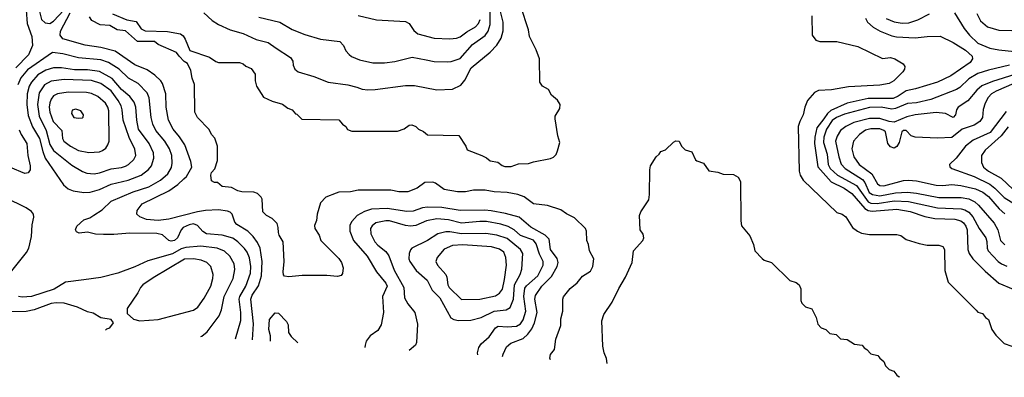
# Model space of a CAD drawing. Extents: x 997026 to 1115308, y 536381 to 619039.
# Tile 252 of 256: x 1052945 to 1060476, y 540148 to 542883. Entities that reach past the tile are written whole.
import ezdxf

# ---------------------------------------------------------------- set-up
doc = ezdxf.new("R2010")
doc.units = 0

msp = doc.modelspace()

# ---------------------------------------------------------------- linework, layer by layer
at = {"layer": '0CON20XD'}
for points in [[(1053175, 542853.9), (1053205, 542871.6), (1053282.3, 542955), (1053287.6, 542985), (1053284.2, 543064.2), (1053266.1, 543125), (1053235.9, 543155), (1053195, 543175.5), (1053125, 543176), (1053079.2, 543160.8), (1053054.4, 543135.6), (1053046.3, 543105), (1053048.4, 543055), (1053058, 543025), (1053090.8, 542965), (1053110.9, 542885), (1053138.9, 542858.9), (1053175, 542853.9)], [(1054775, 542901.9), (1054935.4, 542865.4), (1055028.6, 542808.6), (1055125, 542769.5), (1055245, 542734.4), (1055395, 542716), (1055422.9, 542685), (1055440.8, 542645), (1055465, 542616), (1055482.6, 542602.6), (1055545.4, 542575.4), (1055645, 542552.9), (1055735, 542552.1), (1055815, 542563.5), (1055946.9, 542596.9), (1056055, 542576.5), (1056115, 542562.7), (1056215, 542560.9), (1056245, 542564.6), (1056315, 542587.1), (1056407.3, 542692.7), (1056505, 542762.9), (1056527.6, 542795), (1056544.8, 542845.2), (1056539.9, 543105)], [(1052995.9, 542955), (1053002.8, 542855), (1053037.9, 542755), (1053043.3, 542685), (1053011.8, 542615), (1052915.4, 542514.6)], [(1054725.6, 540433.8), (1054732.3, 540557.7), (1054713.7, 540745), (1054723.3, 540776.7), (1054772.2, 540847.8), (1054795.8, 540924.2), (1054799.6, 541035), (1054784.6, 541135.4), (1054765, 541178.5), (1054732.1, 541225), (1054690.5, 541265), (1054606.4, 541316.4), (1054591.5, 541335), (1054570.4, 541395), (1054555, 541410.4), (1054535, 541418.7), (1054465, 541430), (1054366.4, 541423.6), (1054305, 541413.5), (1054085, 541357.7), (1054005, 541346.7), (1053913.8, 541353.8), (1053864.2, 541375), (1053840.6, 541395), (1053844.4, 541425), (1053883.1, 541475), (1054085, 541574.7), (1054155, 541623.3), (1054201.8, 541665), (1054220.5, 541685), (1054262.5, 541755), (1054255, 541798.8), (1054208.9, 541925), (1054167.5, 541987.5), (1054119.6, 542045), (1054083.3, 542115), (1054065.4, 542215), (1054062.9, 542315), (1054038.2, 542395), (1054025.9, 542415.9), (1053979.9, 542459.9), (1053919.9, 542499.9), (1053825, 542538.4), (1053675, 542641.4), (1053565, 542670.2), (1053445, 542688), (1053275, 542737.3), (1053255.3, 542765), (1053258.3, 542795), (1053330.7, 542935)], [(1053655, 542927.5), (1053765, 542882.5), (1053835, 542868.8), (1053875, 542812.5), (1053905, 542796.7), (1054075, 542793.8), (1054175, 542776.2), (1054195, 542760), (1054211.2, 542735), (1054247, 542647), (1054395.9, 542595.9), (1054445, 542562.5), (1054465, 542556.7), (1054626.1, 542556.1), (1054655, 542546.7), (1054675, 542527.5), (1054715, 542510), (1054747, 542467), (1054747.5, 542415), (1054757.5, 542375), (1054810.7, 542290.7), (1054875, 542261.2), (1054955.9, 542235.9), (1054995, 542207.5), (1055030, 542195), (1055053.6, 542163.6), (1055065, 542160), (1055103, 542123), (1055385, 542117.5), (1055413.6, 542083.6), (1055440, 542065), (1055453.6, 542043.6), (1055485, 542030), (1055835, 542030), (1055885, 542047.5), (1055925, 542077.5), (1055945, 542080), (1055975, 542066.7), (1055996.4, 542046.4), (1056035, 542027.5), (1056065, 542002.5), (1056305, 541997.5), (1056356.7, 541915), (1056367, 541887), (1056480, 541845), (1056515, 541827.5), (1056543, 541803), (1056603.6, 541793.6), (1056635, 541767.5), (1056655, 541760), (1056705, 541760), (1056760.5, 541779.5), (1056837.7, 541782.3), (1056875, 541796), (1057005, 541822), (1057027.5, 541832.5), (1057047.5, 541852.5), (1057059.3, 541879.3), (1057076.2, 541945), (1057061.2, 541995), (1057040, 542125), (1057041.2, 542145), (1057077.3, 542202.7), (1057078, 542235), (1057058.3, 542268.3), (1057013.3, 542305), (1056989.3, 542349.3), (1056944.1, 542374.1), (1056922.5, 542405), (1056920, 542585), (1056895, 542652.5), (1056844, 542755), (1056836, 542805), (1056778.1, 542985)], [(1054354.3, 542935), (1054417.4, 542877.4), (1054466.7, 542846.7), (1054553.8, 542805), (1054655, 542777.9), (1054755, 542730.8), (1054845, 542708.2), (1054905.6, 542665), (1055016.2, 542595), (1055033.3, 542565), (1055036.7, 542535), (1055048.8, 542505), (1055075.6, 542485.6), (1055195, 542449.1), (1055304.6, 542404.6), (1055455.7, 542384.3), (1055525, 542367.5), (1055565, 542351.1), (1055607, 542347), (1055665, 542349.4), (1055895, 542380.5), (1055965, 542379.5), (1056135, 542346.9), (1056255, 542350.8), (1056318.7, 542381.3), (1056348.9, 542421.1), (1056399.5, 542515), (1056543.5, 542635), (1056595, 542687.8), (1056627.6, 542742.4), (1056642.8, 542797.2), (1056644.2, 542865), (1056617.9, 542965)], [(1059573.3, 542893.3), (1059635, 542866.4), (1059695, 542856.8), (1059745, 542859.7), (1059815, 542881.6), (1059905, 542927.5)], [(1060095, 542935.7), (1060168.5, 542815), (1060209.1, 542765), (1060273.4, 542703.4), (1060365, 542665.4), (1060435, 542651.5), (1060555, 542640)], [(1060265, 542930.8), (1060293.9, 542873.9), (1060348, 542828), (1060435, 542802.4), (1060535, 542801.7)], [(1057005.8, 540282), (1057000, 540295), (1057006.4, 540323.6), (1057035, 540360), (1057045, 540440), (1057083.3, 540545), (1057083.8, 540595), (1057100, 540655), (1057100, 540745), (1057105, 540762.5), (1057155, 540826.2), (1057209.7, 540870.3), (1057248.8, 540921.2), (1057311.2, 540958.8), (1057330, 540995), (1057335.5, 541055), (1057304, 541115), (1057296.2, 541163.8), (1057283.3, 541195), (1057280, 541265), (1057272.5, 541285), (1057187.5, 541367.5), (1057127.7, 541397.7), (1057085, 541430), (1056983, 541463), (1056875, 541474.2), (1056805, 541528.6), (1056755, 541547.1), (1056675, 541560.8), (1056573.6, 541566.4), (1056505, 541580), (1056415, 541580), (1056355, 541566.2), (1056293.6, 541566.4), (1056192.5, 541585), (1056125, 541632.5), (1056105, 541640), (1056045, 541637.5), (1055985.7, 541594.3), (1055915, 541566.2), (1055845, 541566.2), (1055785, 541580), (1055535, 541580), (1055475, 541566.2), (1055385, 541563.3), (1055365, 541557.5), (1055287.5, 541525), (1055246.4, 541483.6), (1055221.2, 541395), (1055216.4, 541346.4), (1055200.7, 541309.3), (1055202.5, 541285), (1055235.9, 541235.9), (1055247.5, 541195), (1055385, 541056.7), (1055405.7, 541025.7), (1055420, 540985), (1055415, 540942.5), (1055405, 540927.5), (1055375, 540920), (1055295, 540926.2), (1055105, 540926.2), (1055005, 540917.5), (1054971.7, 540921.7), (1054963, 540933), (1054960, 540955), (1054967.5, 541035), (1054960, 541185), (1054930, 541235), (1054923.8, 541255), (1054923.3, 541295), (1054913.6, 541323.6), (1054875, 541363.3), (1054833.3, 541385), (1054805, 541412.5), (1054799.3, 541509.3), (1054792.5, 541525), (1054763.6, 541553.6), (1054735, 541563.3), (1054645, 541566.2), (1054612.5, 541575), (1054565, 541598.8), (1054495, 541607.5), (1054457, 541637), (1054435, 541637.5), (1054411.7, 541651.7), (1054406.7, 541695), (1054413.3, 541715), (1054437, 541743), (1054458.8, 541805), (1054458.8, 541915), (1054437, 541977), (1054412.5, 542005), (1054393.6, 542043.6), (1054304.1, 542134.1), (1054283.8, 542175), (1054283, 542387), (1054264, 542435), (1054253.9, 542493.9), (1054229.3, 542549.3), (1054204.1, 542564.1), (1054164.1, 542604.1), (1054145, 542632.5), (1054005, 542693.3), (1053977, 542717), (1053845, 542717.5), (1053755, 542797.5), (1053690, 542805), (1053635, 542837.5), (1053560, 542845), (1053496.1, 542876.1), (1053480, 542905)], [(1055535, 542915.5), (1055675, 542881.9), (1055895, 542868.6), (1055925, 542853.8), (1055959.4, 542799.4), (1055991.2, 542775), (1056115, 542741.8), (1056235, 542736.2), (1056285, 542741.8), (1056315, 542752.5), (1056365, 542791.1), (1056431.2, 542828.8), (1056454.3, 542855), (1056467.5, 542885)], [(1059003, 542913), (1059006.7, 542765), (1059035, 542727.5), (1059065, 542716.7), (1059195, 542716.2), (1059355, 542677.5), (1059545, 542587.5), (1059605, 542592.9), (1059640, 542585), (1059703.3, 542545), (1059716.2, 542525), (1059713.8, 542505), (1059700, 542485), (1059632.5, 542415), (1059596, 542394), (1059525, 542381.8), (1059285, 542369.5), (1059155, 542347.1), (1059055, 542342.5), (1059025, 542326.7), (1058972, 542265), (1058950.8, 542215), (1058937.5, 542155), (1058912, 542105), (1058900, 542065), (1058907.5, 541725), (1058914.4, 541694.4), (1058937, 541657), (1059195, 541407.5), (1059235.9, 541395.9), (1059265, 541376.7), (1059315, 541293.3), (1059352.5, 541265), (1059385, 541251.2), (1059445, 541240), (1059655, 541240), (1059683.6, 541233.6), (1059725, 541202.5), (1059825, 541171.2), (1059885, 541160), (1059975, 541160), (1060005, 541147.5), (1060018.8, 541125), (1060021.2, 540965), (1060046.4, 540876.4), (1060260.5, 540660.5), (1060275, 540647.5), (1060310, 540635), (1060332.5, 540605), (1060355, 540590), (1060381.2, 540515), (1060410.5, 540470.5), (1060475, 540407.5), (1060535, 540386.7)], [(1059414.3, 542895), (1059428.9, 542865), (1059473.5, 542825), (1059526.5, 542796.5), (1059615, 542760), (1059651.5, 542751.5), (1059795, 542743.8), (1059885, 542755.4), (1059985, 542756.9), (1060085, 542709.6), (1060179.1, 542649.1), (1060229.6, 542605), (1060233.8, 542585), (1060215, 542554.6), (1060066.5, 542453.5), (1059964.5, 542404.5), (1059796.6, 542353.4), (1059725, 542338.4), (1059665, 542297.4), (1059625, 542281.3), (1059435, 542279.3), (1059275, 542243.9), (1059150.2, 542189.8), (1059123.9, 542166.1), (1059095.1, 542124.9), (1059043.5, 542055), (1059026.1, 541985), (1059025.2, 541935), (1059048.7, 541758.7), (1059153, 541643), (1059251.5, 541595), (1059309.1, 541555), (1059408.2, 541438.2), (1059435, 541423.9), (1059465, 541419.7), (1059655, 541434.2), (1059755.8, 541415), (1059868.9, 541378.9), (1059945, 541363.5), (1060096.6, 541356.6), (1060143.7, 541343.7), (1060165, 541330), (1060183.1, 541305), (1060192.1, 541275), (1060196.1, 541125), (1060207.7, 541095), (1060235.4, 541055), (1060330.2, 540960.2), (1060435, 540868.8), (1060545, 540822.1)], [(1054595.1, 540442.5), (1054636.2, 540583.8), (1054637.1, 540645), (1054623.9, 540745), (1054629.3, 540765), (1054675, 540845.6), (1054711.4, 540945), (1054713.6, 540995), (1054702.7, 541062.7), (1054685.3, 541105), (1054665, 541134.5), (1054614.6, 541185), (1054575, 541212.5), (1054495, 541235.7), (1054375, 541246.3), (1054345, 541263.1), (1054305, 541308.2), (1054275, 541321.1), (1054240.8, 541315), (1054195.3, 541294.7), (1054179.1, 541275), (1054152.9, 541215), (1054128.1, 541195), (1054105, 541190.3), (1054085, 541195.5), (1054038, 541238), (1053995, 541248.9), (1053788.3, 541251.7), (1053665, 541240), (1053585, 541240), (1053525, 541242.5), (1053465, 541258.8), (1053399.3, 541249.3), (1053380.5, 541260.5), (1053371.2, 541275), (1053383.3, 541305), (1053435, 541353.3), (1053481.7, 541368.3), (1053511.4, 541388.6), (1053575, 541429.4), (1053645, 541496.2), (1053814, 541566), (1053934.1, 541605.9), (1054022.5, 541655), (1054077.9, 541705), (1054106.3, 541753.7), (1054112.5, 541785), (1054110, 541845), (1054092, 541895), (1054054.6, 541955), (1053986, 542035), (1053964.3, 542084.3), (1053950.9, 542135), (1053935.3, 542285), (1053919.6, 542325), (1053850.9, 542395), (1053776.8, 542436.8), (1053705, 542505.9), (1053625.5, 542554.5), (1053565, 542575.7), (1053395, 542592.4), (1053275, 542621.9), (1053196.9, 542633.1), (1053005, 542500.8), (1052955, 542437.5), (1052931.2, 542385)], [(1053435, 541562.3), (1053485, 541563.3), (1053555, 541585.3), (1053645, 541624.1), (1053775.8, 541655), (1053875, 541693.9), (1053931.5, 541738.5), (1053952.9, 541765), (1053970.4, 541825), (1053967.8, 541865), (1053935, 541937.5), (1053854.7, 542045), (1053840, 542115), (1053832.6, 542215), (1053821.4, 542251.4), (1053786.8, 542295), (1053725, 542350.5), (1053652.6, 542432.6), (1053555, 542488), (1053465, 542498.5), (1053365, 542498.7), (1053265.3, 542514.7), (1053205, 542514.2), (1053145, 542497.3), (1053085, 542462.4), (1053034.2, 542405), (1053018.6, 542375), (1053001.9, 542315), (1053000.8, 542235), (1053010.4, 542150.4), (1053043.3, 542063.3), (1053096.6, 541975), (1053121.3, 541875), (1053141, 541825), (1053280.6, 541620.6), (1053315, 541590), (1053353, 541573), (1053435, 541562.3)], [(1060515, 542535.6), (1060355, 542498), (1060275, 542470.6), (1060205, 542429.7), (1060135.2, 542364.8), (1060110.2, 542349.8), (1059915, 542272), (1059805, 542247.1), (1059735, 542241.7), (1059675, 542216.7), (1059645, 542202.7), (1059615, 542198.8), (1059535, 542214.4), (1059445, 542210.6), (1059255, 542159.5), (1059193.8, 542136.2), (1059159.1, 542110.9), (1059117.1, 542045), (1059096.4, 541985), (1059092.3, 541945), (1059121.3, 541855), (1059128.3, 541775), (1059143.9, 541745), (1059199.3, 541695), (1059345.1, 541615.1), (1059435, 541489.6), (1059455, 541480.6), (1059505, 541477.5), (1059635, 541498.7), (1059743.9, 541493.9), (1059965, 541443.6), (1060147.2, 541437.2), (1060175, 541429.8), (1060205, 541411.8), (1060236.2, 541375), (1060285, 541286.5), (1060334.6, 541215), (1060342.8, 541187.2), (1060344.6, 541135), (1060352.3, 541115), (1060430, 541035), (1060455.3, 541015.3), (1060495, 540996.9)], [(1053515, 541704.6), (1053555, 541711.5), (1053645, 541741.3), (1053725, 541752), (1053755, 541762.3), (1053776.9, 541775), (1053817.8, 541815), (1053833.6, 541845), (1053825, 541892), (1053783.4, 541983.4), (1053735.8, 542115), (1053728.8, 542195), (1053720.5, 542225), (1053698.9, 542265), (1053645, 542339.2), (1053565, 542395.7), (1053495, 542416.8), (1053285, 542425.6), (1053185, 542413.7), (1053135, 542383.9), (1053094.3, 542325), (1053081.9, 542235), (1053094.5, 542144.5), (1053147.8, 542035), (1053175, 541929.6), (1053205, 541884), (1053345, 541771.1), (1053425, 541721.8), (1053458.8, 541708.8), (1053515, 541704.6)], [(1060557, 542463), (1060385, 542410.2), (1060303.8, 542376.2), (1060265, 542345.3), (1060196.3, 542263.7), (1060124.3, 542215), (1060110, 542195), (1060102.5, 542155), (1060085, 542136), (1060025.3, 542165.3), (1059955, 542172.4), (1059793.3, 542156.7), (1059730.5, 542139.5), (1059635, 542100.2), (1059595, 542104.8), (1059525, 542127.7), (1059445, 542127.6), (1059325, 542096.7), (1059263.5, 542065), (1059222.9, 542035), (1059197, 541993), (1059185.9, 541955), (1059209.4, 541835), (1059228.3, 541778.3), (1059259.3, 541745), (1059392, 541662), (1059408.8, 541638.8), (1059441.5, 541561.5), (1059466.9, 541546.9), (1059525, 541537.3), (1059645, 541558.4), (1059735, 541563.8), (1059805, 541556), (1059975, 541522.4), (1060145, 541524), (1060205, 541512.6), (1060249.8, 541489.8), (1060280, 541465), (1060398.2, 541328.2), (1060427.2, 541277.2), (1060448.2, 541195), (1060481, 541161)], [(1060608.9, 542421.1), (1060415, 542337.4), (1060377.9, 542315), (1060353.1, 542286.9), (1060330, 542245), (1060314.7, 542195.3), (1060308.2, 542135), (1060289.1, 542105), (1060245, 542076), (1060155, 542044.7), (1060075, 541982.7), (1059965, 541977.1), (1059795, 541984), (1059764.7, 541994.7), (1059725, 542035.4), (1059705, 542035.4), (1059691.9, 542025), (1059673.3, 541945), (1059655, 541914.2), (1059635, 541900.6), (1059605, 541911.9), (1059585.6, 541935), (1059567.8, 542025), (1059555, 542036.8), (1059525, 542047.7), (1059455, 542049.6), (1059415, 542038.4), (1059367.5, 542005), (1059322.7, 541955), (1059310, 541895), (1059326.2, 541835), (1059366.2, 541775), (1059463.3, 541703.3), (1059507.3, 541627.3), (1059525, 541614.7), (1059555, 541612.4), (1059705, 541653.1), (1059743.6, 541656.4), (1059805, 541650.3), (1059955, 541618.2), (1060005, 541615.3), (1060075, 541622.4), (1060144.2, 541614.2), (1060255, 541590.4), (1060312.9, 541562.9), (1060355, 541530), (1060436.3, 541436.3), (1060479.3, 541399.3)], [(1053475, 541866.2), (1053555, 541873.8), (1053578.4, 541881.6), (1053605, 541901.4), (1053620.5, 541925), (1053629.6, 541955), (1053625.8, 542185.8), (1053619.3, 542215), (1053601.2, 542245), (1053543.1, 542295), (1053495, 542317.6), (1053457.1, 542327.1), (1053315, 542328.9), (1053235, 542315.3), (1053205, 542300), (1053185.2, 542274.8), (1053175, 542246.2), (1053171.2, 542215), (1053176.1, 542176.1), (1053201.4, 542105), (1053267.3, 542035), (1053273.8, 541975), (1053283.5, 541955), (1053333.3, 541915), (1053395, 541883.2), (1053475, 541866.2)], [(1053395, 542128.8), (1053425, 542132.5), (1053431.7, 542138.3), (1053432.5, 542155), (1053412.5, 542185), (1053375, 542200), (1053347.7, 542192.3), (1053342, 542165), (1053360, 542135), (1053395, 542128.8)], [(1060490, 542180), (1060369.1, 542020.9), (1060237.5, 541962.5), (1060178.8, 541915), (1060107.9, 541825), (1060058.1, 541775), (1060058.5, 541758.5), (1060075.6, 541745), (1060245, 541682.9), (1060365, 541624), (1060403.6, 541595), (1060475, 541524.2), (1060560.7, 541470.7)], [(1052940.6, 542040.6), (1052955.3, 542005.3), (1053000.5, 541935), (1053007.3, 541845), (1053025.6, 541765), (1053024.2, 541735.8), (1053008.8, 541711.2), (1052985, 541708), (1052875, 541752.5)], [(1060506.4, 542063.6), (1060453.1, 541995), (1060331.1, 541885), (1060301.1, 541845), (1060301.4, 541791.4), (1060316.2, 541755), (1060355, 541724.7), (1060451.9, 541671.9), (1060545, 541584)], [(1057437.7, 540253.2), (1057432.7, 540292.7), (1057415.8, 540335), (1057405.5, 540385.5), (1057398.9, 540581.1), (1057412.6, 540627.4), (1057477.4, 540722.6), (1057527.5, 540827.5), (1057578, 540915), (1057628.8, 541025), (1057640, 541115), (1057712.5, 541195), (1057720, 541215), (1057713.3, 541243.3), (1057690, 541275), (1057686.2, 541385), (1057695, 541412.5), (1057757.5, 541505), (1057763.3, 541545), (1057763.8, 541735), (1057770, 541765), (1057812.5, 541835), (1057836.4, 541853.6), (1057850, 541875), (1057885, 541887.5), (1057945, 541947.5), (1057965, 541957.5), (1057990, 541955), (1058007.5, 541915), (1058035, 541887.5), (1058085, 541872.5), (1058115, 541812.5), (1058125, 541803.3), (1058175.9, 541785.9), (1058215, 541727.5), (1058285, 541716.7), (1058325, 541701.2), (1058405, 541698.8), (1058440, 541680), (1058458.8, 541645), (1058460, 541345), (1058466.1, 541306.1), (1058529.2, 541229.2), (1058556.7, 541165), (1058567.5, 541115), (1058625, 541056.7), (1058640, 541045), (1058695, 541026.7), (1058835, 540887.5), (1058883.6, 540873.6), (1058906.7, 540855), (1058920, 540825), (1058920, 540735), (1058927.5, 540715), (1058955, 540687.5), (1059005, 540672.5), (1059036.7, 540605), (1059050, 540555), (1059075, 540527.5), (1059110, 540515), (1059143, 540483), (1059190, 540475), (1059223, 540443), (1059275, 540437.5), (1059330.7, 540400.7), (1059390, 540395), (1059403.6, 540373.6), (1059425, 540360), (1059455, 540327.5), (1059510, 540315), (1059523.6, 540293.6), (1059555, 540270), (1059567.5, 540235), (1059595, 540207.5), (1059630, 540195), (1059653.6, 540163.6), (1059673, 540153), (1059675.6, 540148.2)], [(1052885, 540963.1), (1052997.4, 541102.6), (1053015.5, 541135), (1053036.4, 541225), (1053041.1, 541315), (1053052.7, 541372.7), (1053050, 541395), (1053035.8, 541415), (1052993.7, 541443.7), (1052835, 541523.6)], [(1056638.3, 540306.4), (1056642, 540325), (1056669.3, 540380.7), (1056701.1, 540408.9), (1056795, 540444.7), (1056832.4, 540477.6), (1056861.7, 540518.3), (1056884, 540566), (1056903.8, 540645), (1056884.7, 540745), (1056891.2, 540775), (1056938.6, 540845), (1057011.9, 540918.1), (1057056, 540995), (1057064, 541025), (1057057.2, 541057.2), (1057005.5, 541125), (1056994.1, 541204.1), (1056965.5, 541235), (1056855, 541296.8), (1056765, 541372.4), (1056661.4, 541401.4), (1056551.4, 541421.4), (1056503.4, 541426.6), (1056315, 541424.8), (1056175, 541446.4), (1056065, 541448.9), (1056025, 541443.3), (1055955, 541417.9), (1055906.2, 541416.2), (1055755, 541439.2), (1055635, 541433.2), (1055583.4, 541416.6), (1055526.9, 541385), (1055485, 541340.6), (1055469.5, 541310.5), (1055470.4, 541265), (1055498.9, 541195), (1055602.5, 541075), (1055673.6, 540955), (1055745, 540868.5), (1055755.3, 540845), (1055719.8, 540765), (1055727.4, 540645), (1055710.6, 540549.4), (1055685, 540506.7), (1055626, 540465), (1055594.4, 540425.6), (1055587.1, 540395), (1055586.1, 540376.5)], [(1056449.6, 540319), (1056447.9, 540335), (1056457.5, 540375), (1056475.6, 540405), (1056535, 540457.8), (1056585, 540525.6), (1056605, 540540), (1056675, 540533.8), (1056745, 540540.3), (1056775, 540558.2), (1056795, 540586.5), (1056815.6, 540655), (1056801.1, 540765), (1056809.5, 540830.5), (1056821.7, 540848.3), (1056909.2, 540925), (1056950.3, 541005), (1056949.1, 541035), (1056920.1, 541090.1), (1056895, 541169.5), (1056875, 541196.5), (1056775, 541233.3), (1056726.2, 541276.2), (1056681.1, 541301.1), (1056625, 541318.9), (1056515, 541339.6), (1056465, 541340.2), (1056325, 541326.2), (1056225, 541352.5), (1056135, 541359.8), (1056055.7, 541344.3), (1055975, 541310), (1055933.9, 541303.9), (1055895, 541309.3), (1055775, 541343.6), (1055745, 541345.8), (1055670.3, 541329.7), (1055642.3, 541307.7), (1055629.6, 541285), (1055632.1, 541245), (1055660.4, 541185), (1055685, 541157.5), (1055745, 541110), (1055768.4, 541078.4), (1055808.2, 540968.2), (1055882.2, 540835), (1055889.2, 540755), (1055915, 540710), (1055968.6, 540645), (1055986.9, 540555), (1055980, 540415), (1055973.8, 540395), (1055924.6, 540353.9)], [(1056302.3, 540582.3), (1056395, 540584.6), (1056475, 540606.1), (1056575, 540654.7), (1056665, 540663.2), (1056697, 540683), (1056721.1, 540745), (1056729.1, 540855), (1056773.9, 540935), (1056787.1, 540975), (1056792.5, 541095), (1056774.6, 541125), (1056675, 541209.5), (1056595, 541234.8), (1056511.8, 541248.2), (1056325, 541246.6), (1056235, 541260.7), (1056205, 541259.8), (1056144.3, 541245), (1056065, 541193.2), (1055945.6, 541135), (1055935, 541124.2), (1055924.6, 541095), (1055922.5, 541055), (1055928.9, 541035), (1055977.5, 540965), (1056061.4, 540891.4), (1056099.7, 540815), (1056158.8, 540755), (1056242.8, 540602.8), (1056265, 540590), (1056302.3, 540582.3)], [(1054331.9, 540460), (1054337.2, 540462.8), (1054379.2, 540495), (1054470.8, 540619.2), (1054489.2, 540665), (1054507.9, 540765), (1054578.7, 540905), (1054591.9, 540971.9), (1054585.3, 541015.3), (1054553.6, 541073.6), (1054512.8, 541112.8), (1054456.5, 541136.5), (1054330.6, 541150.6), (1054215, 541141.9), (1054180.1, 541129.9), (1054115, 541093), (1053925, 541040), (1053825, 540993.8), (1053695, 540944.5), (1053565, 540912.2), (1053435, 540894.6), (1053295, 540874.6), (1053207.9, 540822.1), (1053035, 540767.2), (1052965, 540762), (1052935, 540767.1)], [(1056325, 540743.5), (1056465, 540744.6), (1056585, 540771.1), (1056615, 540790.9), (1056637.5, 540822.5), (1056653.6, 540895), (1056667.6, 541005), (1056663.3, 541063.3), (1056649.4, 541105), (1056615, 541127.8), (1056555, 541145.2), (1056335, 541162.4), (1056254.7, 541155.3), (1056192.9, 541127.1), (1056138.5, 541065), (1056127.3, 541035), (1056140.5, 541005), (1056204.5, 540935), (1056212.2, 540915), (1056218.9, 540855), (1056229.5, 540835), (1056325, 540743.5)], [(1053865, 540580), (1053934, 540584), (1053935, 540584.2), (1054005, 540589.4), (1054275, 540660.5), (1054308.1, 540685), (1054356, 540754), (1054406.4, 540845), (1054423.5, 540905), (1054425.5, 540935), (1054407.8, 540995), (1054375.3, 541025.3), (1054333.8, 541045), (1054275, 541053.6), (1054205, 541050.8), (1053965, 540908.9), (1053887.1, 540855), (1053868.6, 540835), (1053850, 540795), (1053766.7, 540675), (1053767.5, 540635), (1053815, 540593.8), (1053865, 540580)], [(1053601.2, 540508.6), (1053611.2, 540518.8), (1053635, 540526.7), (1053663.3, 540565), (1053645, 540590), (1053565, 540602.5), (1053507.7, 540637.7), (1053465, 540648.8), (1053387.5, 540685), (1053285.5, 540715.5), (1053225, 540718.8), (1053185, 540713.2), (1053055, 540664.6), (1052995, 540651.6), (1052848.9, 540648.9)], [(1054862.5, 540424.6), (1054862.5, 540465), (1054850.8, 540515), (1054855, 540590), (1054898.3, 540641.7), (1054925, 540637.5), (1054986.7, 540575), (1054999.3, 540549.3), (1055000.7, 540490.7), (1055020.5, 540460.5), (1055072.3, 540410.7)]]:
    msp.add_lwpolyline(points, dxfattribs=at)

doc.saveas('drawing.dxf')
